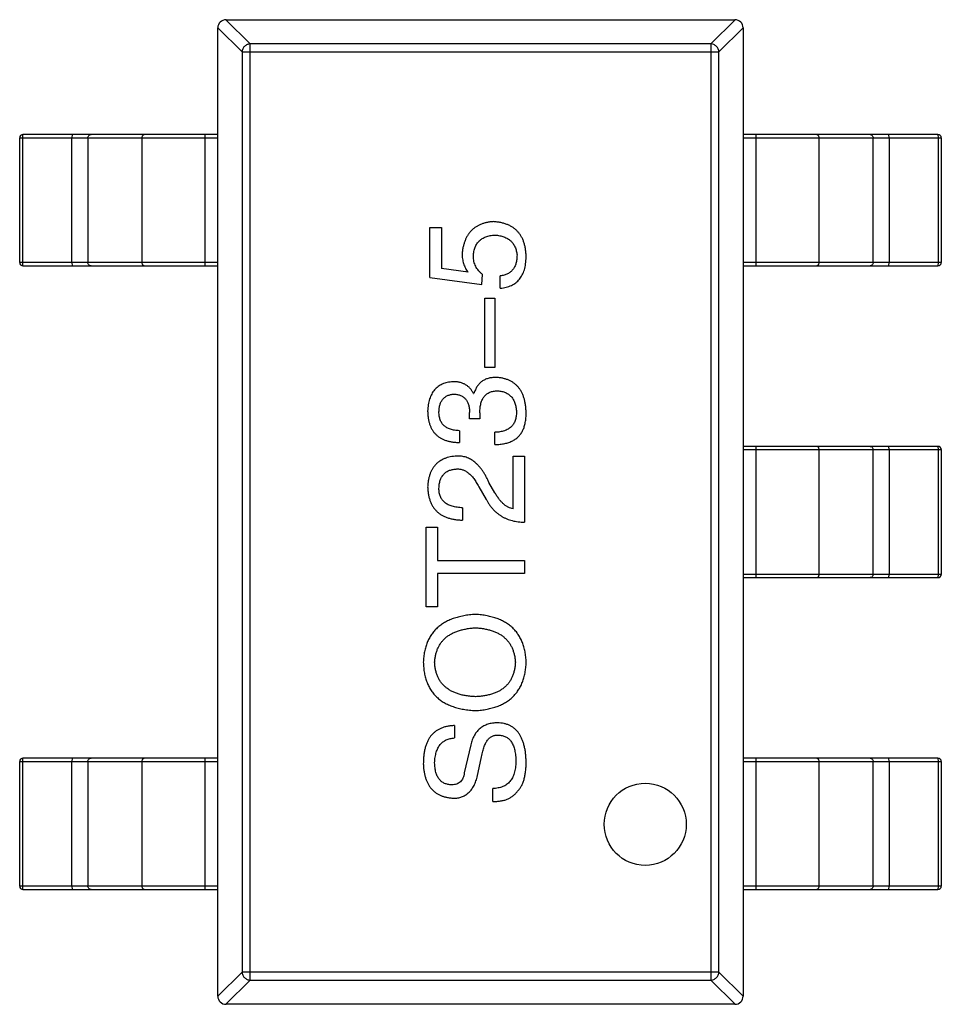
# Model space of a CAD drawing. Header units: inches. Extents: x -50 to 60, y -7 to 68.
# Tile 56 of 108: x -29.02 to -26.21, y 46.06 to 49.06. Entities that reach past the tile are written whole.
import ezdxf

# ---------------------------------------------------------------- set-up
doc = ezdxf.new("R2010")
doc.units = ezdxf.units.IN
doc.header["$LTSCALE"] = 1.21
doc.header["$MEASUREMENT"] = 0
doc.layers.get('0').update_dxf_attribs({"linetype": 'CONTINUOUS'})

msp = doc.modelspace()

# ---------------------------------------------------------------- linework, layer by layer
at = {"color": 7, "linetype": 'Continuous'}
for p, q in [((-28.3176, 48.9833), (-28.3914, 49.0571)), ((-28.391, 49.0571), (-26.841, 49.0571)), ((-26.8405, 49.0571), (-26.9143, 48.9833)), ((-28.416, 49.0326), (-28.3421, 48.9588)), ((-28.416, 46.0821), (-28.416, 49.0321)), ((-26.8898, 48.9588), (-26.816, 49.0326)), ((-26.816, 49.0321), (-26.816, 46.0821)), ((-28.3176, 46.1309), (-28.3176, 48.9833)), ((-26.9143, 48.9833), (-28.3176, 48.9833)), ((-26.9143, 48.9833), (-26.9143, 46.1309)), ((-28.3421, 48.9588), (-28.3421, 46.1555)), ((-28.3421, 48.9588), (-26.8898, 48.9588)), ((-26.8898, 46.1555), (-26.8898, 48.9588)), ((-29.0194, 48.3171), (-29.0194, 48.6971)), ((-29.0194, 48.6971), (-28.416, 48.6971)), ((-29.0099, 48.6971), (-29.0094, 48.7071)), ((-29.0099, 48.3171), (-29.0099, 48.6971)), ((-28.416, 48.7071), (-29.0094, 48.7071)), ((-28.8599, 48.7071), (-28.8604, 48.6971)), ((-28.8604, 48.3171), (-28.8604, 48.6971)), ((-28.8116, 48.6971), (-28.8116, 48.3171)), ((-28.6476, 48.6971), (-28.6476, 48.3171)), ((-28.4549, 48.3071), (-28.4549, 48.7071)), ((-26.2226, 48.7071), (-26.816, 48.7071)), ((-26.816, 48.6971), (-26.2126, 48.6971)), ((-26.777, 48.7071), (-26.777, 48.3071)), ((-26.5844, 48.3171), (-26.5844, 48.6971)), ((-26.4203, 48.3171), (-26.4203, 48.6971)), ((-26.3715, 48.6971), (-26.372, 48.7071)), ((-26.3715, 48.6971), (-26.3715, 48.3171)), ((-26.2226, 48.7071), (-26.222, 48.6971)), ((-26.222, 48.6971), (-26.222, 48.3171)), ((-26.2126, 48.6971), (-26.2126, 48.3171)), ((-27.7704, 48.2714), (-27.7704, 48.4238)), ((-27.7704, 48.4238), (-27.7343, 48.4238)), ((-27.7343, 48.4238), (-27.7343, 48.2992)), ((-28.416, 48.3171), (-29.0194, 48.3171)), ((-29.0094, 48.3071), (-29.0099, 48.3171)), ((-29.0094, 48.3071), (-28.416, 48.3071)), ((-28.8604, 48.3171), (-28.8599, 48.3071)), ((-26.2126, 48.3171), (-26.816, 48.3171)), ((-26.816, 48.3071), (-26.2226, 48.3071)), ((-26.372, 48.3071), (-26.3715, 48.3171)), ((-26.222, 48.3171), (-26.2226, 48.3071)), ((-27.7704, 48.2714), (-27.6114, 48.2501)), ((-27.654, 48.2878), (-27.7343, 48.2992)), ((-27.6114, 48.2501), (-27.6097, 48.2812)), ((-27.5556, 48.2386), (-27.5556, 48.2763)), ((-27.6032, 47.9971), (-27.6032, 48.2085)), ((-27.6032, 48.2085), (-27.572, 48.2085)), ((-27.572, 48.2085), (-27.572, 47.9971)), ((-27.572, 47.9971), (-27.6032, 47.9971)), ((-27.6376, 47.918), (-27.636, 47.918)), ((-27.6491, 47.841), (-27.6491, 47.8606)), ((-27.6179, 47.859), (-27.6179, 47.841)), ((-27.6179, 47.841), (-27.6491, 47.841)), ((-27.6802, 47.8049), (-27.6802, 47.7688)), ((-27.572, 47.7623), (-27.572, 47.8)), ((-26.2226, 47.7571), (-26.816, 47.7571)), ((-26.816, 47.7471), (-26.2126, 47.7471)), ((-26.777, 47.7571), (-26.777, 47.3571)), ((-26.5844, 47.3671), (-26.5844, 47.7471)), ((-26.4203, 47.3671), (-26.4203, 47.7471)), ((-26.3715, 47.7471), (-26.372, 47.7571)), ((-26.3715, 47.7471), (-26.3715, 47.3671)), ((-26.2226, 47.7571), (-26.222, 47.7471)), ((-26.222, 47.7471), (-26.222, 47.3671)), ((-26.2126, 47.7471), (-26.2126, 47.3671)), ((-27.5163, 47.5668), (-27.5163, 47.7275)), ((-27.5163, 47.7275), (-27.4819, 47.7275)), ((-27.4819, 47.7275), (-27.4819, 47.5258)), ((-27.572, 47.616), (-27.5901, 47.6472)), ((-27.6212, 47.634), (-27.5983, 47.5947)), ((-27.6704, 47.5701), (-27.6704, 47.5324)), ((-27.7819, 47.2683), (-27.7819, 47.511)), ((-27.7819, 47.511), (-27.7474, 47.511)), ((-27.7474, 47.511), (-27.7474, 47.4093)), ((-27.7474, 47.4093), (-27.4819, 47.4093)), ((-27.4819, 47.4093), (-27.4819, 47.37)), ((-27.7474, 47.37), (-27.7474, 47.2683)), ((-27.4819, 47.37), (-27.7474, 47.37)), ((-26.2126, 47.3671), (-26.816, 47.3671)), ((-26.816, 47.3571), (-26.2226, 47.3571)), ((-26.372, 47.3571), (-26.3715, 47.3671)), ((-26.222, 47.3671), (-26.2226, 47.3571)), ((-27.7474, 47.2683), (-27.7819, 47.2683)), ((-27.695, 46.9064), (-27.695, 46.8687)), ((-27.6458, 46.8474), (-27.6655, 46.7622)), ((-29.0099, 46.7971), (-29.0094, 46.8071)), ((-28.416, 46.8071), (-29.0094, 46.8071)), ((-28.8599, 46.8071), (-28.8604, 46.7971)), ((-28.4549, 46.4071), (-28.4549, 46.8071)), ((-27.6261, 46.749), (-27.613, 46.8113)), ((-26.2226, 46.8071), (-26.816, 46.8071)), ((-26.777, 46.8071), (-26.777, 46.4071)), ((-26.3715, 46.7971), (-26.372, 46.8071)), ((-26.2226, 46.8071), (-26.222, 46.7971)), ((-29.0194, 46.4171), (-29.0194, 46.7971)), ((-29.0194, 46.7971), (-28.416, 46.7971)), ((-29.0099, 46.4171), (-29.0099, 46.7971)), ((-28.8604, 46.4171), (-28.8604, 46.7971)), ((-28.8116, 46.7971), (-28.8116, 46.4171)), ((-28.6476, 46.7971), (-28.6476, 46.4171)), ((-26.816, 46.7971), (-26.2126, 46.7971)), ((-26.5844, 46.4171), (-26.5844, 46.7971)), ((-26.4203, 46.4171), (-26.4203, 46.7971)), ((-26.3715, 46.7971), (-26.3715, 46.4171)), ((-26.222, 46.7971), (-26.222, 46.4171)), ((-26.2126, 46.7971), (-26.2126, 46.4171)), ((-27.5786, 46.6753), (-27.5786, 46.7146)), ((-28.416, 46.4171), (-29.0194, 46.4171)), ((-29.0094, 46.4071), (-29.0099, 46.4171)), ((-28.8604, 46.4171), (-28.8599, 46.4071)), ((-26.2126, 46.4171), (-26.816, 46.4171)), ((-26.372, 46.4071), (-26.3715, 46.4171)), ((-26.222, 46.4171), (-26.2226, 46.4071)), ((-29.0094, 46.4071), (-28.416, 46.4071)), ((-26.816, 46.4071), (-26.2226, 46.4071)), ((-28.3421, 46.1555), (-28.416, 46.0817)), ((-26.8898, 46.1555), (-28.3421, 46.1555)), ((-26.816, 46.0817), (-26.8898, 46.1555)), ((-28.3914, 46.0571), (-28.3176, 46.1309)), ((-28.3176, 46.1309), (-26.9143, 46.1309)), ((-26.9143, 46.1309), (-26.8405, 46.0571)), ((-26.841, 46.0571), (-28.391, 46.0571))]:
    msp.add_line(p, q, dxfattribs=at)
msp.add_circle((-27.1143, 46.6055), 0.125, dxfattribs=at)
for centre, radius, start, end in [((-28.391, 49.0321), 0.025, 90, 180), ((-26.841, 49.0321), 0.025, 0, 90), ((-29.0094, 48.6971), 0.01, 90, 180), ((-26.2226, 48.6971), 0.01, 0, 90), ((-29.0094, 48.3171), 0.01, 180, 270), ((-26.2226, 48.3171), 0.01, 270, 0), ((-26.2226, 47.7471), 0.01, 0, 90), ((-26.2226, 47.3671), 0.01, 270, 0), ((-29.0094, 46.7971), 0.01, 90, 180), ((-26.2226, 46.7971), 0.01, 0, 90), ((-29.0094, 46.4171), 0.01, 180, 270), ((-26.2226, 46.4171), 0.01, 270, 0), ((-28.391, 46.0821), 0.025, 180, 270), ((-26.841, 46.0821), 0.025, 270, 0)]:
    msp.add_arc(centre, radius, start, end, dxfattribs=at)
for points, knots in [([(-28.3176, 48.9833), (-28.3207, 48.9832), (-28.3271, 48.9817), (-28.3351, 48.9762), (-28.3406, 48.9682), (-28.342, 48.9619), (-28.3421, 48.9588)], [0, 0, 0, 0, 0.248875, 0.5, 0.751125, 1, 1, 1, 1]), ([(-26.8898, 48.9588), (-26.8899, 48.9619), (-26.8914, 48.9682), (-26.8969, 48.9762), (-26.9049, 48.9817), (-26.9112, 48.9832), (-26.9143, 48.9833)], [0, 0, 0, 0, 0.248875, 0.5, 0.751125, 1, 1, 1, 1]), ([(-28.8116, 48.6971), (-28.8116, 48.6984), (-28.8112, 48.701), (-28.8091, 48.7043), (-28.806, 48.7066), (-28.8035, 48.7071), (-28.8022, 48.7071)], [0, 0, 0, 0, 0.257168, 0.51015, 0.757191, 1, 1, 1, 1]), ([(-28.6382, 48.7071), (-28.6394, 48.7071), (-28.6419, 48.7066), (-28.645, 48.7043), (-28.6471, 48.701), (-28.6476, 48.6984), (-28.6476, 48.6971)], [0, 0, 0, 0, 0.242809, 0.48985, 0.742832, 1, 1, 1, 1]), ([(-26.5844, 48.6971), (-26.5844, 48.6984), (-26.5848, 48.701), (-26.5869, 48.7043), (-26.59, 48.7066), (-26.5925, 48.7071), (-26.5938, 48.7071)], [0, 0, 0, 0, 0.257168, 0.51015, 0.757191, 1, 1, 1, 1]), ([(-26.4297, 48.7071), (-26.4285, 48.7071), (-26.426, 48.7066), (-26.4228, 48.7043), (-26.4208, 48.701), (-26.4203, 48.6984), (-26.4203, 48.6971)], [0, 0, 0, 0, 0.242809, 0.48985, 0.742832, 1, 1, 1, 1]), ([(-27.5769, 48.4419), (-27.5805, 48.4415), (-27.5874, 48.4409), (-27.5973, 48.4391), (-27.6067, 48.4366), (-27.6154, 48.4334), (-27.6236, 48.4296), (-27.6311, 48.4252), (-27.638, 48.42), (-27.6443, 48.4141), (-27.6499, 48.4076), (-27.655, 48.4004), (-27.6594, 48.3925), (-27.6632, 48.384), (-27.6664, 48.3748), (-27.6689, 48.365), (-27.6709, 48.3545), (-27.6716, 48.3472), (-27.672, 48.3435)], [0, 0, 0, 0, 0.070056, 0.136784, 0.200181, 0.261459, 0.320361, 0.377607, 0.434201, 0.490556, 0.547297, 0.604711, 0.66384, 0.725285, 0.788826, 0.855809, 0.925831, 1, 1, 1, 1]), ([(-27.4769, 48.3337), (-27.4771, 48.3378), (-27.4774, 48.3458), (-27.4787, 48.3574), (-27.4807, 48.3683), (-27.4836, 48.3784), (-27.4872, 48.3879), (-27.4916, 48.3965), (-27.4968, 48.4044), (-27.5026, 48.4117), (-27.5093, 48.4181), (-27.5167, 48.4238), (-27.5249, 48.4287), (-27.5339, 48.4328), (-27.5436, 48.4362), (-27.554, 48.439), (-27.5652, 48.4408), (-27.573, 48.4415), (-27.5769, 48.4419)], [0, 0, 0, 0, 0.074337, 0.144658, 0.211298, 0.274399, 0.334717, 0.392948, 0.449757, 0.505394, 0.56075, 0.616858, 0.674126, 0.733366, 0.795021, 0.859694, 0.927941, 1, 1, 1, 1]), ([(-27.6376, 48.337), (-27.6374, 48.3394), (-27.637, 48.3442), (-27.6359, 48.3511), (-27.6345, 48.3576), (-27.6324, 48.3636), (-27.6299, 48.3692), (-27.627, 48.3744), (-27.6235, 48.3791), (-27.6196, 48.3834), (-27.6153, 48.3872), (-27.6105, 48.3905), (-27.6052, 48.3933), (-27.5994, 48.3958), (-27.5932, 48.3978), (-27.5866, 48.3993), (-27.5794, 48.4004), (-27.5745, 48.4007), (-27.572, 48.4009)], [0, 0, 0, 0, 0.071832, 0.140066, 0.204455, 0.266341, 0.32589, 0.383089, 0.439379, 0.495454, 0.551183, 0.608094, 0.666555, 0.726952, 0.789772, 0.856464, 0.926451, 1, 1, 1, 1]), ([(-27.572, 48.4009), (-27.5695, 48.4007), (-27.5646, 48.4002), (-27.5574, 48.399), (-27.5507, 48.3974), (-27.5445, 48.3953), (-27.5387, 48.393), (-27.5333, 48.3902), (-27.5285, 48.387), (-27.524, 48.3834), (-27.52, 48.3793), (-27.5165, 48.3749), (-27.5134, 48.3701), (-27.5108, 48.3649), (-27.5086, 48.3593), (-27.5068, 48.3533), (-27.5056, 48.3469), (-27.5051, 48.3425), (-27.5048, 48.3402)], [0, 0, 0, 0, 0.076076, 0.147929, 0.216494, 0.28139, 0.343555, 0.403665, 0.461756, 0.518574, 0.57465, 0.630617, 0.687539, 0.745203, 0.805007, 0.867454, 0.932274, 1, 1, 1, 1]), ([(-27.672, 48.3435), (-27.672, 48.3409), (-27.6718, 48.3359), (-27.671, 48.3284), (-27.6696, 48.3211), (-27.6676, 48.314), (-27.6651, 48.3071), (-27.662, 48.3004), (-27.6583, 48.2939), (-27.6554, 48.2898), (-27.654, 48.2878)], [0, 0, 0, 0, 0.129488, 0.255609, 0.38009, 0.502685, 0.625504, 0.749031, 0.873124, 1, 1, 1, 1]), ([(-27.6097, 48.2812), (-27.612, 48.283), (-27.6163, 48.2865), (-27.622, 48.2925), (-27.6268, 48.2989), (-27.6308, 48.3057), (-27.6338, 48.313), (-27.636, 48.3206), (-27.6374, 48.3286), (-27.6375, 48.3342), (-27.6376, 48.337)], [0, 0, 0, 0, 0.132471, 0.259199, 0.382453, 0.502638, 0.622849, 0.744865, 0.870389, 1, 1, 1, 1]), ([(-27.5048, 48.3402), (-27.5048, 48.3379), (-27.5049, 48.3334), (-27.5055, 48.3268), (-27.5065, 48.3206), (-27.5079, 48.3148), (-27.5097, 48.3094), (-27.5119, 48.3044), (-27.5144, 48.2997), (-27.5174, 48.2955), (-27.5208, 48.2917), (-27.5246, 48.2883), (-27.5288, 48.2853), (-27.5334, 48.2826), (-27.5384, 48.2805), (-27.5438, 48.2786), (-27.5496, 48.2772), (-27.5536, 48.2766), (-27.5556, 48.2763)], [0, 0, 0, 0, 0.076648, 0.148913, 0.217705, 0.28283, 0.345406, 0.405074, 0.462929, 0.519315, 0.57498, 0.630645, 0.68742, 0.745021, 0.804689, 0.866635, 0.93176, 1, 1, 1, 1]), ([(-27.5556, 48.2386), (-27.5525, 48.239), (-27.5464, 48.2398), (-27.5376, 48.2417), (-27.5294, 48.2443), (-27.5219, 48.2475), (-27.5148, 48.2512), (-27.5084, 48.2557), (-27.5025, 48.2607), (-27.4973, 48.2664), (-27.4926, 48.2727), (-27.4886, 48.2796), (-27.4851, 48.2871), (-27.4823, 48.2953), (-27.4801, 48.304), (-27.4784, 48.3133), (-27.4773, 48.3233), (-27.4771, 48.3302), (-27.4769, 48.3337)], [0, 0, 0, 0, 0.068545, 0.133544, 0.19542, 0.255245, 0.312812, 0.36916, 0.424791, 0.480307, 0.536971, 0.594633, 0.654367, 0.716937, 0.782022, 0.850991, 0.92325, 1, 1, 1, 1]), ([(-28.8022, 48.3071), (-28.8035, 48.3071), (-28.806, 48.3076), (-28.8091, 48.3099), (-28.8112, 48.3132), (-28.8116, 48.3158), (-28.8116, 48.3171)], [0, 0, 0, 0, 0.242809, 0.48985, 0.742832, 1, 1, 1, 1]), ([(-28.6476, 48.3171), (-28.6476, 48.3158), (-28.6471, 48.3132), (-28.645, 48.3099), (-28.6419, 48.3076), (-28.6394, 48.3071), (-28.6382, 48.3071)], [0, 0, 0, 0, 0.257168, 0.51015, 0.757191, 1, 1, 1, 1]), ([(-26.5938, 48.3071), (-26.5925, 48.3071), (-26.59, 48.3076), (-26.5869, 48.3099), (-26.5848, 48.3132), (-26.5844, 48.3158), (-26.5844, 48.3171)], [0, 0, 0, 0, 0.242809, 0.48985, 0.742832, 1, 1, 1, 1]), ([(-26.4203, 48.3171), (-26.4203, 48.3158), (-26.4208, 48.3132), (-26.4228, 48.3099), (-26.426, 48.3076), (-26.4285, 48.3071), (-26.4297, 48.3071)], [0, 0, 0, 0, 0.257168, 0.51015, 0.757191, 1, 1, 1, 1]), ([(-27.6999, 47.9541), (-27.7029, 47.9538), (-27.7087, 47.9533), (-27.7171, 47.9517), (-27.725, 47.9496), (-27.7324, 47.9468), (-27.7391, 47.9433), (-27.7454, 47.9392), (-27.7511, 47.9345), (-27.7562, 47.9291), (-27.7608, 47.9232), (-27.7647, 47.9165), (-27.7682, 47.9093), (-27.771, 47.9014), (-27.7734, 47.8929), (-27.7751, 47.8838), (-27.7764, 47.8741), (-27.7768, 47.8674), (-27.7769, 47.8639)], [0, 0, 0, 0, 0.067521, 0.132139, 0.193339, 0.252064, 0.309083, 0.364848, 0.420021, 0.475612, 0.532002, 0.589602, 0.649896, 0.712634, 0.778603, 0.848416, 0.922155, 1, 1, 1, 1]), ([(-27.6376, 47.918), (-27.639, 47.9209), (-27.6418, 47.9265), (-27.6474, 47.9339), (-27.6539, 47.9402), (-27.6613, 47.9453), (-27.6697, 47.9492), (-27.6789, 47.9521), (-27.6891, 47.9538), (-27.6962, 47.954), (-27.6999, 47.9541)], [0, 0, 0, 0, 0.125227, 0.244792, 0.361427, 0.478215, 0.59667, 0.722058, 0.856314, 1, 1, 1, 1]), ([(-27.5687, 47.9672), (-27.5709, 47.9672), (-27.5751, 47.9671), (-27.5812, 47.9664), (-27.587, 47.9656), (-27.5926, 47.9642), (-27.5978, 47.9625), (-27.6028, 47.9604), (-27.6074, 47.9578), (-27.6118, 47.955), (-27.6159, 47.9517), (-27.6197, 47.948), (-27.6231, 47.9439), (-27.6263, 47.9395), (-27.6292, 47.9347), (-27.6318, 47.9295), (-27.634, 47.9239), (-27.6353, 47.92), (-27.636, 47.918)], [0, 0, 0, 0, 0.071215, 0.138707, 0.20396, 0.266995, 0.327734, 0.387609, 0.445602, 0.503345, 0.561136, 0.618597, 0.677672, 0.738255, 0.799989, 0.863961, 0.930555, 1, 1, 1, 1]), ([(-27.4769, 47.8606), (-27.4771, 47.8647), (-27.4775, 47.8727), (-27.4789, 47.8844), (-27.481, 47.8952), (-27.4837, 47.9053), (-27.4871, 47.9146), (-27.4912, 47.9232), (-27.4959, 47.9311), (-27.5014, 47.9382), (-27.5075, 47.9445), (-27.5143, 47.95), (-27.5217, 47.9549), (-27.5299, 47.9589), (-27.5386, 47.9622), (-27.5481, 47.9646), (-27.5582, 47.9664), (-27.5652, 47.9669), (-27.5687, 47.9672)], [0, 0, 0, 0, 0.078078, 0.151942, 0.221594, 0.28726, 0.350176, 0.409768, 0.467648, 0.523784, 0.578904, 0.634014, 0.689819, 0.746826, 0.805875, 0.867063, 0.931764, 1, 1, 1, 1]), ([(-27.7425, 47.8623), (-27.7424, 47.8643), (-27.7422, 47.8683), (-27.7415, 47.8741), (-27.7405, 47.8796), (-27.7392, 47.8847), (-27.7375, 47.8894), (-27.7354, 47.8937), (-27.733, 47.8977), (-27.7303, 47.9012), (-27.7273, 47.9045), (-27.7238, 47.9073), (-27.7201, 47.9098), (-27.7161, 47.9119), (-27.7117, 47.9136), (-27.7069, 47.9149), (-27.7019, 47.9159), (-27.6984, 47.9162), (-27.6966, 47.9164)], [0, 0, 0, 0, 0.078051, 0.151197, 0.220412, 0.286742, 0.34933, 0.409464, 0.467368, 0.52298, 0.578639, 0.633998, 0.690142, 0.746855, 0.805868, 0.867776, 0.932345, 1, 1, 1, 1]), ([(-27.6966, 47.9164), (-27.6947, 47.9163), (-27.6911, 47.916), (-27.6859, 47.9153), (-27.681, 47.914), (-27.6765, 47.9124), (-27.6722, 47.9103), (-27.6684, 47.9078), (-27.6648, 47.905), (-27.6617, 47.9017), (-27.6589, 47.8979), (-27.6564, 47.8938), (-27.6543, 47.8893), (-27.6525, 47.8844), (-27.6512, 47.879), (-27.6501, 47.8732), (-27.6493, 47.8671), (-27.6492, 47.8628), (-27.6491, 47.8606)], [0, 0, 0, 0, 0.067741, 0.131599, 0.192143, 0.249977, 0.306453, 0.361639, 0.416449, 0.471489, 0.527582, 0.584873, 0.644974, 0.70814, 0.77492, 0.845909, 0.920585, 1, 1, 1, 1]), ([(-27.6179, 47.859), (-27.6179, 47.8617), (-27.6179, 47.867), (-27.6171, 47.8746), (-27.6162, 47.8817), (-27.6146, 47.8883), (-27.6128, 47.8944), (-27.6105, 47.8999), (-27.6077, 47.9049), (-27.6045, 47.9094), (-27.6009, 47.9134), (-27.5968, 47.9168), (-27.5924, 47.9198), (-27.5875, 47.9221), (-27.5822, 47.924), (-27.5764, 47.9253), (-27.5703, 47.9261), (-27.566, 47.9262), (-27.5638, 47.9262)], [0, 0, 0, 0, 0.082495, 0.159728, 0.232496, 0.300725, 0.365163, 0.425859, 0.483728, 0.538892, 0.592921, 0.646195, 0.699968, 0.754746, 0.811387, 0.870806, 0.933482, 1, 1, 1, 1]), ([(-27.5638, 47.9262), (-27.5616, 47.926), (-27.5574, 47.9257), (-27.5512, 47.9246), (-27.5454, 47.9231), (-27.54, 47.9211), (-27.535, 47.9186), (-27.5303, 47.9158), (-27.5262, 47.9124), (-27.5223, 47.9087), (-27.5189, 47.9044), (-27.5159, 47.8997), (-27.5133, 47.8945), (-27.5111, 47.8889), (-27.5094, 47.8829), (-27.508, 47.8764), (-27.5069, 47.8695), (-27.5066, 47.8647), (-27.5064, 47.8623)], [0, 0, 0, 0, 0.068514, 0.133941, 0.195994, 0.255362, 0.312994, 0.369441, 0.424687, 0.480522, 0.537148, 0.594801, 0.654411, 0.716817, 0.781981, 0.850498, 0.923306, 1, 1, 1, 1]), ([(-27.7769, 47.8639), (-27.7768, 47.8601), (-27.7766, 47.8528), (-27.7752, 47.8422), (-27.7733, 47.8322), (-27.7704, 47.823), (-27.767, 47.8145), (-27.7627, 47.8067), (-27.7578, 47.7996), (-27.752, 47.7933), (-27.7456, 47.7877), (-27.7384, 47.7828), (-27.7305, 47.7787), (-27.7218, 47.7752), (-27.7124, 47.7725), (-27.7023, 47.7705), (-27.6915, 47.7692), (-27.6841, 47.769), (-27.6802, 47.7688)], [0, 0, 0, 0, 0.073232, 0.142595, 0.207997, 0.270074, 0.329156, 0.386529, 0.441846, 0.496976, 0.551877, 0.607941, 0.665637, 0.725446, 0.788542, 0.855101, 0.925196, 1, 1, 1, 1]), ([(-27.6802, 47.8049), (-27.6827, 47.805), (-27.6876, 47.8052), (-27.6947, 47.8061), (-27.7013, 47.8072), (-27.7074, 47.809), (-27.713, 47.8111), (-27.7181, 47.8136), (-27.7228, 47.8166), (-27.727, 47.82), (-27.7307, 47.8238), (-27.7339, 47.828), (-27.7366, 47.8327), (-27.7387, 47.8378), (-27.7404, 47.8433), (-27.7417, 47.8493), (-27.7424, 47.8556), (-27.7425, 47.86), (-27.7425, 47.8623)], [0, 0, 0, 0, 0.078134, 0.15164, 0.221358, 0.286689, 0.348614, 0.407697, 0.464247, 0.520153, 0.574432, 0.629291, 0.684538, 0.742032, 0.801329, 0.863637, 0.930123, 1, 1, 1, 1]), ([(-27.5064, 47.8623), (-27.5065, 47.8598), (-27.5066, 47.855), (-27.5074, 47.8481), (-27.5086, 47.8417), (-27.5105, 47.8357), (-27.5127, 47.8301), (-27.5155, 47.825), (-27.5189, 47.8204), (-27.5228, 47.8163), (-27.5272, 47.8126), (-27.5321, 47.8094), (-27.5375, 47.8066), (-27.5434, 47.8044), (-27.5499, 47.8025), (-27.5568, 47.8012), (-27.5642, 47.8003), (-27.5694, 47.8001), (-27.572, 47.8)], [0, 0, 0, 0, 0.071272, 0.13882, 0.201858, 0.262757, 0.320043, 0.376709, 0.431462, 0.486034, 0.541209, 0.597703, 0.65589, 0.717768, 0.782056, 0.850407, 0.92277, 1, 1, 1, 1]), ([(-27.4868, 47.8065), (-27.486, 47.8082), (-27.4843, 47.8117), (-27.4824, 47.8174), (-27.4806, 47.8235), (-27.4794, 47.83), (-27.4783, 47.837), (-27.4775, 47.8445), (-27.4771, 47.8524), (-27.477, 47.8578), (-27.4769, 47.8606)], [0, 0, 0, 0, 0.101955, 0.208983, 0.322698, 0.44339, 0.570851, 0.70629, 0.84885, 1, 1, 1, 1]), ([(-27.572, 47.7623), (-27.5693, 47.7624), (-27.5641, 47.7626), (-27.5565, 47.7632), (-27.5491, 47.7643), (-27.5422, 47.7656), (-27.5356, 47.7672), (-27.5293, 47.7691), (-27.5235, 47.7715), (-27.5179, 47.7741), (-27.5128, 47.777), (-27.5079, 47.7802), (-27.5035, 47.7838), (-27.4994, 47.7877), (-27.4957, 47.7919), (-27.4924, 47.7965), (-27.4893, 47.8013), (-27.4876, 47.8048), (-27.4868, 47.8065)], [0, 0, 0, 0, 0.078937, 0.154495, 0.226898, 0.296844, 0.363348, 0.427781, 0.48946, 0.549586, 0.607902, 0.664733, 0.720805, 0.776157, 0.831175, 0.886736, 0.943094, 1, 1, 1, 1]), ([(-26.5844, 47.7471), (-26.5844, 47.7484), (-26.5848, 47.751), (-26.5869, 47.7543), (-26.59, 47.7566), (-26.5925, 47.7571), (-26.5938, 47.7571)], [0, 0, 0, 0, 0.257168, 0.51015, 0.757191, 1, 1, 1, 1]), ([(-26.4297, 47.7571), (-26.4285, 47.7571), (-26.426, 47.7566), (-26.4228, 47.7543), (-26.4208, 47.751), (-26.4203, 47.7484), (-26.4203, 47.7471)], [0, 0, 0, 0, 0.242809, 0.48985, 0.742832, 1, 1, 1, 1]), ([(-27.6884, 47.7275), (-27.6918, 47.7272), (-27.6984, 47.7267), (-27.708, 47.7251), (-27.7169, 47.7229), (-27.7253, 47.7199), (-27.733, 47.7164), (-27.7401, 47.7122), (-27.7466, 47.7073), (-27.7525, 47.7018), (-27.7577, 47.6955), (-27.7624, 47.6887), (-27.7664, 47.6812), (-27.7698, 47.673), (-27.7725, 47.6642), (-27.7747, 47.6547), (-27.7762, 47.6446), (-27.7767, 47.6376), (-27.7769, 47.634)], [0, 0, 0, 0, 0.070688, 0.137741, 0.201612, 0.262778, 0.321223, 0.378455, 0.434411, 0.490146, 0.546362, 0.603392, 0.662208, 0.723401, 0.787372, 0.85442, 0.925153, 1, 1, 1, 1]), ([(-27.5901, 47.6472), (-27.5916, 47.6505), (-27.5947, 47.6572), (-27.5997, 47.6666), (-27.6048, 47.6754), (-27.6102, 47.6835), (-27.6157, 47.6909), (-27.6214, 47.6976), (-27.6273, 47.7037), (-27.6334, 47.709), (-27.6396, 47.7138), (-27.6461, 47.7178), (-27.6527, 47.7211), (-27.6595, 47.7239), (-27.6665, 47.7258), (-27.6736, 47.7271), (-27.681, 47.7277), (-27.6859, 47.7275), (-27.6884, 47.7275)], [0, 0, 0, 0, 0.082731, 0.161257, 0.236138, 0.307554, 0.375712, 0.440848, 0.502916, 0.562567, 0.619798, 0.675716, 0.73039, 0.78386, 0.837315, 0.890547, 0.944917, 1, 1, 1, 1]), ([(-27.7425, 47.6291), (-27.7424, 47.6314), (-27.7422, 47.6358), (-27.7415, 47.6421), (-27.7402, 47.6481), (-27.7388, 47.6537), (-27.7368, 47.6588), (-27.7345, 47.6636), (-27.7317, 47.6678), (-27.7287, 47.6718), (-27.7251, 47.6752), (-27.7213, 47.6784), (-27.717, 47.6811), (-27.7124, 47.6833), (-27.7073, 47.6851), (-27.7019, 47.6866), (-27.6961, 47.6876), (-27.6921, 47.688), (-27.6901, 47.6881)], [0, 0, 0, 0, 0.076112, 0.148436, 0.216883, 0.281466, 0.34298, 0.402356, 0.459881, 0.51546, 0.571111, 0.62658, 0.683162, 0.741007, 0.801404, 0.863825, 0.930544, 1, 1, 1, 1]), ([(-27.6901, 47.6881), (-27.6884, 47.6882), (-27.6852, 47.6884), (-27.6804, 47.6881), (-27.6756, 47.6873), (-27.6709, 47.6861), (-27.6664, 47.6843), (-27.6619, 47.6821), (-27.6574, 47.6794), (-27.6531, 47.6762), (-27.6488, 47.6727), (-27.6446, 47.6685), (-27.6405, 47.6639), (-27.6364, 47.6589), (-27.6325, 47.6533), (-27.6286, 47.6474), (-27.6248, 47.6409), (-27.6224, 47.6364), (-27.6212, 47.634)], [0, 0, 0, 0, 0.052237, 0.103888, 0.155485, 0.207395, 0.259864, 0.31356, 0.369176, 0.4266, 0.486836, 0.550048, 0.61567, 0.685271, 0.75824, 0.834614, 0.915635, 1, 1, 1, 1]), ([(-27.7769, 47.634), (-27.7767, 47.63), (-27.7764, 47.6221), (-27.7747, 47.6107), (-27.7724, 47.6001), (-27.7692, 47.5903), (-27.7653, 47.5812), (-27.7606, 47.5729), (-27.7551, 47.5653), (-27.7488, 47.5585), (-27.7417, 47.5525), (-27.7338, 47.5473), (-27.7251, 47.5428), (-27.7157, 47.5392), (-27.7055, 47.5363), (-27.6945, 47.5342), (-27.6827, 47.5328), (-27.6746, 47.5325), (-27.6704, 47.5324)], [0, 0, 0, 0, 0.07282, 0.141057, 0.2062, 0.267672, 0.326735, 0.383519, 0.439188, 0.494454, 0.549628, 0.605958, 0.66397, 0.72402, 0.787502, 0.854127, 0.925065, 1, 1, 1, 1]), ([(-27.6704, 47.5701), (-27.6733, 47.5702), (-27.6789, 47.5704), (-27.6871, 47.5713), (-27.6948, 47.5725), (-27.7018, 47.5743), (-27.7083, 47.5765), (-27.7143, 47.579), (-27.7197, 47.5821), (-27.7245, 47.5856), (-27.7288, 47.5895), (-27.7325, 47.5939), (-27.7356, 47.5987), (-27.7382, 47.6039), (-27.7401, 47.6096), (-27.7415, 47.6157), (-27.7423, 47.6223), (-27.7425, 47.6268), (-27.7425, 47.6291)], [0, 0, 0, 0, 0.082594, 0.15978, 0.232961, 0.301462, 0.365595, 0.426678, 0.484662, 0.540809, 0.595146, 0.648401, 0.702272, 0.757102, 0.813447, 0.872233, 0.934055, 1, 1, 1, 1]), ([(-27.5163, 47.5668), (-27.5189, 47.5673), (-27.5241, 47.5684), (-27.5317, 47.5717), (-27.539, 47.576), (-27.5461, 47.5816), (-27.553, 47.5884), (-27.5596, 47.5965), (-27.5661, 47.6057), (-27.57, 47.6125), (-27.572, 47.616)], [0, 0, 0, 0, 0.103034, 0.208166, 0.318255, 0.434664, 0.559728, 0.695394, 0.841708, 1, 1, 1, 1]), ([(-27.5983, 47.5947), (-27.5967, 47.592), (-27.5937, 47.5866), (-27.5887, 47.5789), (-27.5833, 47.5718), (-27.5775, 47.5652), (-27.5715, 47.559), (-27.565, 47.5535), (-27.5583, 47.5483), (-27.5512, 47.5438), (-27.5437, 47.5397), (-27.5359, 47.5362), (-27.5277, 47.5331), (-27.5192, 47.5307), (-27.5104, 47.5286), (-27.5012, 47.5272), (-27.4916, 47.5262), (-27.4852, 47.526), (-27.4819, 47.5258)], [0, 0, 0, 0, 0.065828, 0.130094, 0.192451, 0.254037, 0.313974, 0.373757, 0.433048, 0.492243, 0.551902, 0.611758, 0.672678, 0.734814, 0.798569, 0.863693, 0.930488, 1, 1, 1, 1]), ([(-26.5938, 47.3571), (-26.5925, 47.3571), (-26.59, 47.3576), (-26.5869, 47.3599), (-26.5848, 47.3632), (-26.5844, 47.3658), (-26.5844, 47.3671)], [0, 0, 0, 0, 0.242809, 0.48985, 0.742832, 1, 1, 1, 1]), ([(-26.4203, 47.3671), (-26.4203, 47.3658), (-26.4208, 47.3632), (-26.4228, 47.3599), (-26.426, 47.3576), (-26.4285, 47.3571), (-26.4297, 47.3571)], [0, 0, 0, 0, 0.257168, 0.51015, 0.757191, 1, 1, 1, 1]), ([(-27.631, 47.2452), (-27.6373, 47.2447), (-27.6494, 47.2438), (-27.6669, 47.241), (-27.6833, 47.2374), (-27.6986, 47.2327), (-27.7127, 47.2271), (-27.7256, 47.2204), (-27.7373, 47.2127), (-27.748, 47.2041), (-27.7574, 47.1944), (-27.7656, 47.1837), (-27.7727, 47.172), (-27.7786, 47.1594), (-27.7832, 47.1458), (-27.7867, 47.1312), (-27.7891, 47.1156), (-27.7897, 47.1048), (-27.7901, 47.0993)], [0, 0, 0, 0, 0.077567, 0.150676, 0.219857, 0.285465, 0.347921, 0.407823, 0.465422, 0.52175, 0.577087, 0.632521, 0.688224, 0.745558, 0.804966, 0.866649, 0.931596, 1, 1, 1, 1]), ([(-27.4769, 47.0993), (-27.4772, 47.1048), (-27.4778, 47.1156), (-27.4801, 47.1312), (-27.4836, 47.1457), (-27.4881, 47.1594), (-27.4938, 47.172), (-27.5007, 47.1837), (-27.5087, 47.1943), (-27.5178, 47.204), (-27.5281, 47.2127), (-27.5394, 47.2204), (-27.5519, 47.2271), (-27.5656, 47.2327), (-27.5804, 47.2374), (-27.5963, 47.241), (-27.6133, 47.2438), (-27.625, 47.2447), (-27.631, 47.2452)], [0, 0, 0, 0, 0.069543, 0.135551, 0.198218, 0.258467, 0.316451, 0.372703, 0.428457, 0.483848, 0.539952, 0.597251, 0.656588, 0.718448, 0.783219, 0.851581, 0.92366, 1, 1, 1, 1]), ([(-27.7556, 47.0993), (-27.7553, 47.1033), (-27.7546, 47.1111), (-27.7524, 47.1223), (-27.7495, 47.1329), (-27.7456, 47.1427), (-27.7408, 47.1519), (-27.7352, 47.1603), (-27.7287, 47.1679), (-27.7213, 47.1749), (-27.713, 47.1811), (-27.7038, 47.1866), (-27.6938, 47.1914), (-27.6829, 47.1955), (-27.6712, 47.1987), (-27.6586, 47.2013), (-27.6451, 47.2033), (-27.6358, 47.2039), (-27.631, 47.2042)], [0, 0, 0, 0, 0.066185, 0.128757, 0.188826, 0.247016, 0.303201, 0.358331, 0.413554, 0.469092, 0.525618, 0.584057, 0.64487, 0.708721, 0.775674, 0.846303, 0.920903, 1, 1, 1, 1]), ([(-27.631, 47.2042), (-27.6264, 47.2039), (-27.6173, 47.2033), (-27.6043, 47.2013), (-27.592, 47.1987), (-27.5805, 47.1955), (-27.57, 47.1914), (-27.5602, 47.1866), (-27.5513, 47.1811), (-27.5433, 47.1749), (-27.5361, 47.1679), (-27.5297, 47.1602), (-27.5242, 47.1518), (-27.5195, 47.1428), (-27.5158, 47.1329), (-27.5129, 47.1223), (-27.5107, 47.1111), (-27.5101, 47.1033), (-27.5097, 47.0993)], [0, 0, 0, 0, 0.077942, 0.152007, 0.221727, 0.288073, 0.351, 0.411526, 0.469701, 0.526016, 0.581668, 0.637084, 0.692684, 0.749573, 0.808409, 0.869306, 0.932836, 1, 1, 1, 1]), ([(-27.7901, 47.0993), (-27.7898, 47.0937), (-27.7893, 47.0827), (-27.7871, 47.0667), (-27.7837, 47.0518), (-27.7792, 47.0379), (-27.7734, 47.025), (-27.7664, 47.0132), (-27.7582, 47.0023), (-27.7488, 46.9925), (-27.7382, 46.9838), (-27.7264, 46.9761), (-27.7134, 46.9694), (-27.6992, 46.9638), (-27.6839, 46.9592), (-27.6673, 46.9557), (-27.6496, 46.953), (-27.6373, 46.9522), (-27.631, 46.9518)], [0, 0, 0, 0, 0.069152, 0.134813, 0.197211, 0.256568, 0.314021, 0.370015, 0.425333, 0.480469, 0.536197, 0.593559, 0.65308, 0.715045, 0.780396, 0.8495, 0.922535, 1, 1, 1, 1]), ([(-27.631, 46.9944), (-27.6359, 46.9946), (-27.6453, 46.9951), (-27.6589, 46.997), (-27.6717, 46.9993), (-27.6836, 47.0025), (-27.6945, 47.0066), (-27.7046, 47.0112), (-27.7138, 47.0167), (-27.7221, 47.0229), (-27.7295, 47.0299), (-27.736, 47.0376), (-27.7416, 47.046), (-27.7462, 47.0553), (-27.75, 47.0652), (-27.7528, 47.0759), (-27.7548, 47.0874), (-27.7553, 47.0953), (-27.7556, 47.0993)], [0, 0, 0, 0, 0.079527, 0.154518, 0.225493, 0.292262, 0.355914, 0.416367, 0.47473, 0.531171, 0.586124, 0.640791, 0.696133, 0.751962, 0.809861, 0.870342, 0.93333, 1, 1, 1, 1]), ([(-27.631, 46.9518), (-27.625, 46.9523), (-27.6133, 46.9532), (-27.5963, 46.956), (-27.5804, 46.9597), (-27.5656, 46.9644), (-27.5519, 46.9701), (-27.5394, 46.9769), (-27.528, 46.9846), (-27.5178, 46.9934), (-27.5087, 47.0032), (-27.5007, 47.0139), (-27.4938, 47.0257), (-27.4881, 47.0385), (-27.4836, 47.0523), (-27.4801, 47.0671), (-27.4778, 47.0829), (-27.4772, 47.0937), (-27.4769, 47.0993)], [0, 0, 0, 0, 0.075921, 0.147605, 0.21565, 0.280144, 0.341762, 0.400894, 0.458022, 0.514147, 0.569605, 0.625256, 0.681857, 0.740217, 0.800617, 0.86368, 0.930079, 1, 1, 1, 1]), ([(-27.5097, 47.0993), (-27.51, 47.0953), (-27.5105, 47.0874), (-27.5125, 47.0759), (-27.5153, 47.0652), (-27.5189, 47.0553), (-27.5235, 47.0461), (-27.5289, 47.0376), (-27.5352, 47.0299), (-27.5424, 47.0229), (-27.5505, 47.0167), (-27.5594, 47.0112), (-27.5693, 47.0066), (-27.5799, 47.0025), (-27.5915, 46.9994), (-27.6039, 46.997), (-27.6172, 46.9952), (-27.6263, 46.9947), (-27.631, 46.9944)], [0, 0, 0, 0, 0.06765, 0.131591, 0.192902, 0.251442, 0.307964, 0.363592, 0.418442, 0.47374, 0.529963, 0.587768, 0.647917, 0.710953, 0.777434, 0.847168, 0.921622, 1, 1, 1, 1]), ([(-27.695, 46.9064), (-27.6988, 46.9062), (-27.7063, 46.9058), (-27.7171, 46.9041), (-27.7272, 46.9015), (-27.7365, 46.8981), (-27.7452, 46.8939), (-27.753, 46.8886), (-27.7601, 46.8826), (-27.7665, 46.8758), (-27.772, 46.868), (-27.7769, 46.8594), (-27.781, 46.8499), (-27.7843, 46.8395), (-27.7869, 46.8284), (-27.7888, 46.8163), (-27.7899, 46.8035), (-27.79, 46.7946), (-27.7901, 46.79)], [0, 0, 0, 0, 0.067746, 0.131468, 0.192012, 0.249947, 0.305924, 0.360562, 0.415062, 0.46941, 0.524967, 0.582613, 0.642659, 0.706195, 0.77304, 0.844305, 0.919608, 1, 1, 1, 1]), ([(-27.5638, 46.9146), (-27.5665, 46.9146), (-27.5717, 46.9145), (-27.5794, 46.9137), (-27.5866, 46.9124), (-27.5935, 46.9105), (-27.6, 46.9082), (-27.6061, 46.9052), (-27.6119, 46.9018), (-27.6172, 46.8979), (-27.6222, 46.8934), (-27.6267, 46.8884), (-27.6309, 46.8828), (-27.6346, 46.8768), (-27.638, 46.8702), (-27.6411, 46.8631), (-27.6437, 46.8554), (-27.6451, 46.8501), (-27.6458, 46.8474)], [0, 0, 0, 0, 0.069111, 0.134881, 0.198727, 0.259407, 0.319007, 0.377056, 0.434317, 0.491571, 0.548636, 0.606792, 0.666243, 0.727818, 0.791484, 0.858071, 0.927249, 1, 1, 1, 1]), ([(-27.4769, 46.7966), (-27.4771, 46.8013), (-27.4775, 46.8104), (-27.4788, 46.8236), (-27.4808, 46.836), (-27.4834, 46.8474), (-27.4866, 46.858), (-27.4905, 46.8676), (-27.4949, 46.8765), (-27.5001, 46.8843), (-27.5058, 46.8913), (-27.5123, 46.8974), (-27.5193, 46.9026), (-27.527, 46.9068), (-27.5353, 46.9101), (-27.5443, 46.9126), (-27.5538, 46.9141), (-27.5604, 46.9144), (-27.5638, 46.9146)], [0, 0, 0, 0, 0.08539, 0.165926, 0.241159, 0.312046, 0.378904, 0.441563, 0.500906, 0.55769, 0.612, 0.665045, 0.717904, 0.770385, 0.824307, 0.880048, 0.938483, 1, 1, 1, 1]), ([(-27.7556, 46.7933), (-27.7555, 46.7962), (-27.7551, 46.8019), (-27.7541, 46.8101), (-27.7526, 46.8178), (-27.7507, 46.825), (-27.7484, 46.8316), (-27.7457, 46.8377), (-27.7425, 46.8432), (-27.739, 46.8483), (-27.7349, 46.8527), (-27.7304, 46.8566), (-27.7256, 46.8601), (-27.7203, 46.8629), (-27.7146, 46.8652), (-27.7084, 46.8669), (-27.7018, 46.8682), (-27.6973, 46.8685), (-27.695, 46.8687)], [0, 0, 0, 0, 0.080942, 0.15724, 0.229821, 0.297692, 0.36242, 0.423911, 0.482196, 0.539298, 0.594482, 0.64892, 0.70322, 0.758404, 0.815258, 0.874182, 0.93522, 1, 1, 1, 1]), ([(-27.613, 46.8113), (-27.6124, 46.8142), (-27.6113, 46.8199), (-27.6094, 46.828), (-27.6072, 46.8355), (-27.6048, 46.8423), (-27.6022, 46.8486), (-27.5994, 46.8543), (-27.5963, 46.8593), (-27.5931, 46.8638), (-27.5896, 46.8676), (-27.5859, 46.8708), (-27.5819, 46.8734), (-27.5777, 46.8754), (-27.5733, 46.8767), (-27.5687, 46.8775), (-27.5638, 46.8775), (-27.5606, 46.8771), (-27.5589, 46.8769)], [0, 0, 0, 0, 0.0932, 0.181198, 0.26306, 0.339627, 0.41092, 0.477479, 0.538825, 0.596824, 0.650619, 0.702235, 0.751666, 0.79967, 0.847759, 0.896274, 0.946739, 1, 1, 1, 1]), ([(-27.5589, 46.8769), (-27.5569, 46.8768), (-27.553, 46.8766), (-27.5474, 46.8754), (-27.5421, 46.8737), (-27.5372, 46.8714), (-27.5327, 46.8684), (-27.5286, 46.8648), (-27.5248, 46.8607), (-27.5215, 46.856), (-27.5185, 46.8506), (-27.5158, 46.8447), (-27.5136, 46.8381), (-27.5117, 46.831), (-27.5103, 46.8232), (-27.5091, 46.8149), (-27.5083, 46.8059), (-27.5082, 46.7998), (-27.5081, 46.7966)], [0, 0, 0, 0, 0.05617, 0.109836, 0.161504, 0.212099, 0.262487, 0.313111, 0.36568, 0.419737, 0.477556, 0.53817, 0.603387, 0.672532, 0.746929, 0.825941, 0.910245, 1, 1, 1, 1]), ([(-28.8116, 46.7971), (-28.8116, 46.7984), (-28.8112, 46.801), (-28.8091, 46.8043), (-28.806, 46.8066), (-28.8035, 46.8071), (-28.8022, 46.8071)], [0, 0, 0, 0, 0.257168, 0.51015, 0.757191, 1, 1, 1, 1]), ([(-28.6382, 46.8071), (-28.6394, 46.8071), (-28.6419, 46.8066), (-28.645, 46.8043), (-28.6471, 46.801), (-28.6476, 46.7984), (-28.6476, 46.7971)], [0, 0, 0, 0, 0.242809, 0.48985, 0.742832, 1, 1, 1, 1]), ([(-26.5844, 46.7971), (-26.5844, 46.7984), (-26.5848, 46.801), (-26.5869, 46.8043), (-26.59, 46.8066), (-26.5925, 46.8071), (-26.5938, 46.8071)], [0, 0, 0, 0, 0.257168, 0.51015, 0.757191, 1, 1, 1, 1]), ([(-26.4297, 46.8071), (-26.4285, 46.8071), (-26.426, 46.8066), (-26.4228, 46.8043), (-26.4208, 46.801), (-26.4203, 46.7984), (-26.4203, 46.7971)], [0, 0, 0, 0, 0.242809, 0.48985, 0.742832, 1, 1, 1, 1]), ([(-27.7901, 46.79), (-27.7899, 46.786), (-27.7895, 46.7781), (-27.7881, 46.7667), (-27.786, 46.756), (-27.7833, 46.7461), (-27.7798, 46.7369), (-27.7758, 46.7284), (-27.771, 46.7207), (-27.7656, 46.7137), (-27.7595, 46.7075), (-27.7527, 46.702), (-27.7452, 46.6973), (-27.7371, 46.6933), (-27.7284, 46.6901), (-27.7189, 46.6877), (-27.7088, 46.6859), (-27.7018, 46.6854), (-27.6983, 46.6851)], [0, 0, 0, 0, 0.077604, 0.150579, 0.220083, 0.285578, 0.347594, 0.407359, 0.464757, 0.520774, 0.5761, 0.631449, 0.687327, 0.744836, 0.804268, 0.865895, 0.931164, 1, 1, 1, 1]), ([(-27.7032, 46.7261), (-27.7052, 46.7261), (-27.7092, 46.7262), (-27.715, 46.727), (-27.7204, 46.7284), (-27.7255, 46.7301), (-27.7302, 46.7325), (-27.7344, 46.7355), (-27.7383, 46.7389), (-27.7418, 46.7428), (-27.7449, 46.7474), (-27.7476, 46.7524), (-27.7499, 46.7579), (-27.7519, 46.764), (-27.7533, 46.7706), (-27.7546, 46.7777), (-27.7553, 46.7853), (-27.7555, 46.7906), (-27.7556, 46.7933)], [0, 0, 0, 0, 0.06343, 0.124222, 0.181144, 0.236526, 0.290131, 0.343393, 0.396288, 0.450954, 0.506479, 0.565175, 0.627059, 0.692946, 0.76251, 0.836996, 0.915797, 1, 1, 1, 1]), ([(-27.5081, 46.7966), (-27.5082, 46.7933), (-27.5085, 46.787), (-27.5094, 46.7779), (-27.5109, 46.7694), (-27.513, 46.7615), (-27.5155, 46.7541), (-27.5186, 46.7474), (-27.5223, 46.7413), (-27.5264, 46.7359), (-27.5311, 46.731), (-27.5363, 46.7268), (-27.542, 46.7231), (-27.5484, 46.7202), (-27.5552, 46.7179), (-27.5625, 46.7161), (-27.5704, 46.7149), (-27.5758, 46.7147), (-27.5786, 46.7146)], [0, 0, 0, 0, 0.079335, 0.15404, 0.224955, 0.291021, 0.353982, 0.414027, 0.47178, 0.527247, 0.581879, 0.636096, 0.691322, 0.747597, 0.806328, 0.867466, 0.932039, 1, 1, 1, 1]), ([(-27.5032, 46.7064), (-27.5011, 46.7087), (-27.4967, 46.7135), (-27.4914, 46.722), (-27.4869, 46.7315), (-27.4832, 46.7423), (-27.4804, 46.7542), (-27.4784, 46.7673), (-27.4772, 46.7815), (-27.477, 46.7914), (-27.4769, 46.7966)], [0, 0, 0, 0, 0.09804, 0.200818, 0.309803, 0.427378, 0.554601, 0.691373, 0.839613, 1, 1, 1, 1]), ([(-27.6655, 46.7622), (-27.6659, 46.7593), (-27.6668, 46.7539), (-27.6694, 46.7465), (-27.6728, 46.7402), (-27.6772, 46.735), (-27.6824, 46.731), (-27.6886, 46.7281), (-27.6956, 46.7263), (-27.7006, 46.7262), (-27.7032, 46.7261)], [0, 0, 0, 0, 0.148023, 0.281917, 0.403558, 0.517739, 0.629599, 0.744162, 0.865862, 1, 1, 1, 1]), ([(-27.6983, 46.6851), (-27.696, 46.6851), (-27.6917, 46.6852), (-27.6854, 46.686), (-27.6793, 46.6872), (-27.6735, 46.689), (-27.6679, 46.6913), (-27.6627, 46.694), (-27.6578, 46.6973), (-27.6531, 46.701), (-27.6487, 46.7053), (-27.6446, 46.71), (-27.6408, 46.7154), (-27.6373, 46.7211), (-27.634, 46.7273), (-27.6311, 46.7341), (-27.6283, 46.7414), (-27.6269, 46.7464), (-27.6261, 46.749)], [0, 0, 0, 0, 0.063238, 0.123934, 0.183175, 0.240763, 0.297716, 0.35399, 0.41043, 0.466931, 0.525151, 0.585145, 0.647083, 0.711121, 0.778546, 0.84866, 0.922421, 1, 1, 1, 1]), ([(-27.5786, 46.6753), (-27.5745, 46.6752), (-27.5665, 46.6751), (-27.555, 46.6764), (-27.5443, 46.6786), (-27.5344, 46.682), (-27.5253, 46.6865), (-27.517, 46.692), (-27.5095, 46.6986), (-27.5053, 46.7038), (-27.5032, 46.7064)], [0, 0, 0, 0, 0.144278, 0.280018, 0.408467, 0.530887, 0.648749, 0.76463, 0.881475, 1, 1, 1, 1]), ([(-28.8022, 46.4071), (-28.8035, 46.4071), (-28.806, 46.4076), (-28.8091, 46.4099), (-28.8112, 46.4132), (-28.8116, 46.4158), (-28.8116, 46.4171)], [0, 0, 0, 0, 0.242809, 0.48985, 0.742832, 1, 1, 1, 1]), ([(-28.6476, 46.4171), (-28.6476, 46.4158), (-28.6471, 46.4132), (-28.645, 46.4099), (-28.6419, 46.4076), (-28.6394, 46.4071), (-28.6382, 46.4071)], [0, 0, 0, 0, 0.257168, 0.51015, 0.757191, 1, 1, 1, 1]), ([(-26.5938, 46.4071), (-26.5925, 46.4071), (-26.59, 46.4076), (-26.5869, 46.4099), (-26.5848, 46.4132), (-26.5844, 46.4158), (-26.5844, 46.4171)], [0, 0, 0, 0, 0.242809, 0.48985, 0.742832, 1, 1, 1, 1]), ([(-26.4203, 46.4171), (-26.4203, 46.4158), (-26.4208, 46.4132), (-26.4228, 46.4099), (-26.426, 46.4076), (-26.4285, 46.4071), (-26.4297, 46.4071)], [0, 0, 0, 0, 0.257168, 0.51015, 0.757191, 1, 1, 1, 1]), ([(-28.3421, 46.1555), (-28.342, 46.1523), (-28.3406, 46.146), (-28.3351, 46.138), (-28.3271, 46.1325), (-28.3207, 46.131), (-28.3176, 46.1309)], [0, 0, 0, 0, 0.248875, 0.5, 0.751125, 1, 1, 1, 1]), ([(-26.9143, 46.1309), (-26.9112, 46.131), (-26.9049, 46.1325), (-26.8969, 46.138), (-26.8914, 46.146), (-26.8899, 46.1523), (-26.8898, 46.1555)], [0, 0, 0, 0, 0.248875, 0.5, 0.751125, 1, 1, 1, 1])]:
    msp.add_open_spline(points, degree=3, knots=knots, dxfattribs=at)

doc.saveas('drawing.dxf')
